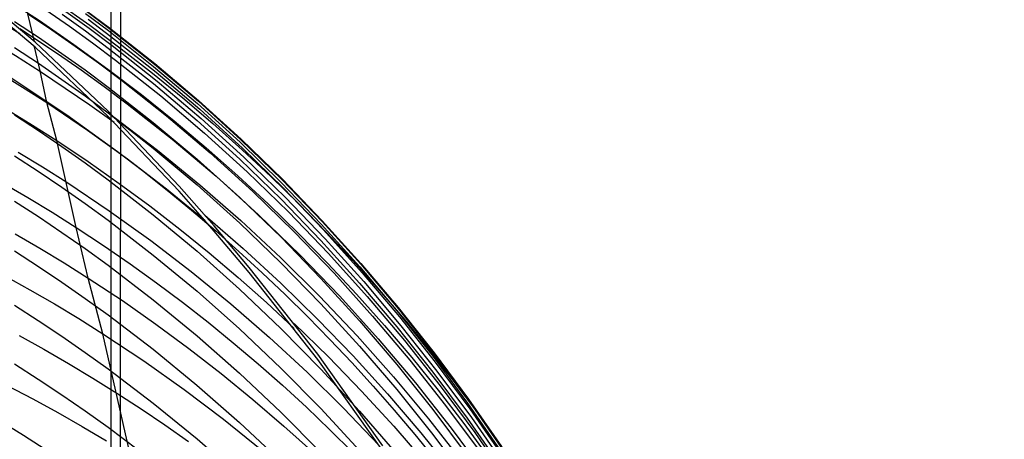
# Model space of a CAD drawing. Extents: x -383 to 1849, y -1185 to -529.
# Tile 206 of 256: x -357.83 to -349.48, y -918.68 to -915.12. Entities that reach past the tile are written whole.
import ezdxf

# ---------------------------------------------------------------- set-up
doc = ezdxf.new("R2010")
doc.units = 0
doc.layers.add('PREDEFINITO', color=7, linetype='CONTINUOUS')

msp = doc.modelspace()

# ---------------------------------------------------------------- linework, layer by layer
at = {"layer": 'PREDEFINITO'}
for p, q in [((-356.95, -878.0517, 395), (-357.0874, -1065.2537, 395)), ((-357.0803, -1079.1328, 420), (-357.0534, -884.99, 420)), ((-357.0803, -1079.1328, 370), (-357.0534, -884.99, 370)), ((-357.7018, -915.3091, 564.0395), (-358.341, -914.7718, 565.5213)), ((-357.7018, -915.3522, 564.0395), (-358.341, -914.8149, 565.5213)), ((-357.7064, -915.3048, 564.0474), (-357.7636, -915.0686, 566.2948)), ((-357.7636, -915.0686, 566.2948), (-357.5614, -915.2041, 566.3044)), ((-357.6115, -915.0347, 568.2488), (-357.4116, -915.1738, 568.255)), ((-357.4735, -915.0727, 581.945), (-357.2762, -915.2146, 581.9279)), ((-357.4402, -915.0488, 570.2), (-357.2428, -915.1915, 570.2026)), ((-357.2736, -915.0654, 574.0766), (-357.0788, -915.2118, 574.0718)), ((-357.2661, -915.0464, 575.8504), (-357.0712, -915.1924, 575.8442)), ((-357.2651, -915.0429, 577.8667), (-357.0702, -915.1887, 577.8569)), ((-358.0369, -915.1082, 564.3288), (-357.8329, -915.2364, 564.3415)), ((-357.8761, -915.1327, 585.9641), (-357.6739, -915.2668, 585.9428)), ((-357.4116, -915.1738, 568.255), (-357.2142, -915.3165, 568.2613)), ((-357.2534, -915.1138, 572.1533), (-357.0586, -915.2602, 572.1521)), ((-357.0702, -915.1887, 577.8569), (-356.6881, -915.4905, 577.8368)), ((-357.8329, -915.1933, 564.3415), (-357.5125, -915.4051, 564.3624)), ((-357.6739, -915.2668, 585.9428), (-357.4741, -915.4045, 585.9211)), ((-357.5614, -915.2041, 566.3044), (-357.3617, -915.3432, 566.3143)), ((-357.2762, -915.2146, 581.9279), (-357.0814, -915.36, 581.9105)), ((-357.2428, -915.1915, 570.2026), (-357.048, -915.3377, 570.2053)), ((-357.0788, -915.2118, 574.0718), (-356.6968, -915.5147, 574.0622)), ((-357.0712, -915.1924, 575.8442), (-356.6891, -915.4948, 575.8319)), ((-357.0586, -915.2602, 572.1521), (-356.6767, -915.5632, 572.1498)), ((-357.8761, -915.354, 587.9567), (-357.6739, -915.4877, 587.9328)), ((-357.6598, -915.5521, 562.4084), (-357.7064, -915.3479, 564.0474)), ((-357.0819, -915.896, 562.5785), (-357.7018, -915.3091, 564.0395)), ((-357.0819, -915.9391, 562.5785), (-357.7018, -915.3522, 564.0395)), ((-357.3617, -915.3432, 566.3143), (-357.1644, -915.4859, 566.3244)), ((-357.2142, -915.3165, 568.2613), (-357.0193, -915.4628, 568.2678)), ((-357.048, -915.3377, 570.2053), (-356.6658, -915.6403, 570.2109)), ((-357.5125, -915.4051, 564.3624), (-357.3129, -915.5438, 564.3759)), ((-357.4741, -915.4045, 585.9211), (-357.2768, -915.5457, 585.8989)), ((-357.0814, -915.36, 581.9105), (-356.6994, -915.6609, 581.8748)), ((-357.6739, -915.4877, 587.9328), (-357.4741, -915.625, 587.9085)), ((-357.1644, -915.4859, 566.3244), (-356.9697, -915.632, 566.3347)), ((-357.0193, -915.4628, 568.2678), (-356.637, -915.7654, 568.2813)), ((-356.6968, -915.5147, 574.0622), (-356.3252, -915.8308, 574.0524)), ((-356.6891, -915.4948, 575.8319), (-356.3174, -915.8103, 575.8194)), ((-356.6881, -915.4905, 577.8368), (-356.3164, -915.8055, 577.8164)), ((-358.0149, -915.5644, 560.4313), (-357.8082, -915.6917, 560.451)), ((-357.6038, -915.8227, 560.4711), (-357.6598, -915.5521, 562.4084)), ((-357.3129, -915.5438, 564.3759), (-357.1157, -915.686, 564.3897)), ((-357.2768, -915.5457, 585.8989), (-357.0819, -915.6904, 585.8764)), ((-356.6767, -915.5632, 572.1498), (-356.3051, -915.8794, 572.1476)), ((-357.8082, -915.6917, 560.451), (-357.6038, -915.8227, 560.4711)), ((-357.4741, -915.625, 587.9085), (-357.2768, -915.7658, 587.8836)), ((-357.1157, -915.686, 564.3897), (-356.921, -915.8317, 564.4038)), ((-357.0819, -915.6904, 585.8764), (-356.6999, -915.99, 585.8301)), ((-356.9697, -915.632, 566.3347), (-356.5879, -915.9344, 566.3559)), ((-356.6994, -915.6609, 581.8748), (-356.3278, -915.9751, 581.838)), ((-356.6658, -915.6403, 570.2109), (-356.294, -915.9561, 570.2169)), ((-357.2768, -915.7658, 587.8836), (-357.082, -915.91, 587.8583)), ((-356.637, -915.7654, 568.2813), (-356.2652, -916.0813, 568.2952)), ((-357.6038, -915.8227, 560.4711), (-357.2578, -916.0566, 560.5066)), ((-357.5187, -916.1448, 558.5435), (-357.6038, -915.8227, 560.4711)), ((-356.921, -915.8317, 564.4038), (-356.5393, -916.1332, 564.4326)), ((-356.3252, -915.8308, 574.0524), (-355.9642, -916.1597, 574.0426)), ((-356.3174, -915.8103, 575.8194), (-355.9564, -916.1386, 575.8069)), ((-356.3164, -915.8055, 577.8164), (-355.9554, -916.1332, 577.7955)), ((-357.9299, -915.8878, 558.4968), (-357.7231, -916.0145, 558.5199)), ((-357.8762, -915.9267, 591.9562), (-357.674, -916.0592, 591.9267)), ((-357.082, -915.91, 587.8583), (-356.6999, -916.2086, 587.8062)), ((-356.4806, -916.5318, 561.1396), (-357.0819, -915.896, 562.5785)), ((-356.4806, -916.5749, 561.1396), (-357.0819, -915.9391, 562.5785)), ((-356.5879, -915.9344, 566.3559), (-356.2165, -916.25, 566.3778)), ((-356.3051, -915.8794, 572.1476), (-355.9442, -916.2083, 572.1455)), ((-357.7231, -916.0145, 558.5199), (-357.5187, -916.1448, 558.5435)), ((-357.0309, -915.9462, 562.4628), (-356.6636, -916.2268, 562.4971)), ((-356.6999, -915.99, 585.8301), (-356.3282, -916.3027, 585.7822)), ((-356.3278, -915.9751, 581.838), (-355.9668, -916.302, 581.8002)), ((-356.294, -915.9561, 570.2169), (-355.9328, -916.2846, 570.2232)), ((-357.674, -916.0592, 591.9267), (-357.4742, -916.1953, 591.8966)), ((-357.2578, -916.0566, 560.5066), (-356.919, -916.3009, 560.5433)), ((-356.2652, -916.0813, 568.2952), (-355.904, -916.41, 568.3097)), ((-357.5187, -916.1448, 558.5435), (-357.2512, -916.3233, 558.5756)), ((-357.3528, -916.8823, 554.7049), (-357.5187, -916.1448, 558.5435)), ((-356.5393, -916.1332, 564.4326), (-356.168, -916.4479, 564.4625)), ((-355.9642, -916.1597, 574.0426), (-355.614, -916.5008, 574.0328)), ((-355.9564, -916.1386, 575.8069), (-355.6062, -916.4791, 575.7942)), ((-355.9554, -916.1332, 577.7955), (-355.6053, -916.4732, 577.7743)), ((-357.8777, -916.2731, 593.9326), (-357.6754, -916.405, 593.9004)), ((-357.8454, -916.2425, 556.568), (-357.6387, -916.3687, 556.5946)), ((-357.4742, -916.1953, 591.8966), (-357.2769, -916.335, 591.8658)), ((-356.6999, -916.2086, 587.8062), (-356.3282, -916.5204, 587.7522)), ((-356.6636, -916.2268, 562.4971), (-356.3056, -916.5194, 562.5325)), ((-356.2165, -916.25, 566.3778), (-355.8558, -916.5783, 566.4005)), ((-355.9442, -916.2083, 572.1455), (-355.5942, -916.5495, 572.1436)), ((-357.2769, -916.335, 591.8658), (-357.0821, -916.478, 591.8344)), ((-357.2512, -916.3233, 558.5756), (-356.9881, -916.508, 558.6084)), ((-356.919, -916.3009, 560.5433), (-356.5877, -916.5555, 560.581)), ((-356.3282, -916.3027, 585.7822), (-355.9671, -916.6281, 585.7327)), ((-355.9668, -916.302, 581.8002), (-355.6167, -916.641, 581.7614)), ((-355.9328, -916.2846, 570.2232), (-355.5825, -916.6254, 570.2298)), ((-357.6754, -916.405, 593.9004), (-357.4755, -916.5404, 593.8675)), ((-357.6387, -916.3687, 556.5946), (-357.4344, -916.4985, 556.6217)), ((-355.904, -916.41, 568.3097), (-355.5537, -916.7509, 568.3248)), ((-357.972, -916.5054, 554.6148), (-357.7633, -916.6274, 554.6442)), ((-357.4344, -916.4985, 556.6217), (-357.0741, -916.7402, 556.6716)), ((-357.0821, -916.478, 591.8344), (-356.7001, -916.7742, 591.7697)), ((-356.9881, -916.508, 558.6084), (-356.7293, -916.6988, 558.6419)), ((-356.3282, -916.5204, 587.7522), (-355.9672, -916.8447, 587.6965)), ((-356.3056, -916.5194, 562.5325), (-355.9571, -916.8237, 562.5689)), ((-356.168, -916.4479, 564.4625), (-355.8074, -916.7752, 564.4933)), ((-355.614, -916.5008, 574.0328), (-355.275, -916.8537, 574.0229)), ((-355.6062, -916.4791, 575.7942), (-355.2673, -916.8313, 575.7815)), ((-355.6053, -916.4732, 577.7743), (-355.2663, -916.8248, 577.7527)), ((-357.4755, -916.5404, 593.8675), (-357.2781, -916.6792, 593.8338)), ((-356.5877, -916.5555, 560.581), (-356.2641, -916.8199, 560.6199)), ((-356.1835, -916.8693, 560.4295), (-356.4806, -916.5318, 561.1396)), ((-356.1835, -916.9124, 560.4295), (-356.4806, -916.5749, 561.1396)), ((-355.8558, -916.5783, 566.4005), (-355.5059, -916.9188, 566.4238)), ((-355.5942, -916.5495, 572.1436), (-355.2554, -916.9024, 572.1417)), ((-357.8767, -916.6582, 595.8951), (-357.6745, -916.7893, 595.8602)), ((-357.7633, -916.6274, 554.6442), (-357.5569, -916.7531, 554.6742)), ((-357.2781, -916.6792, 593.8338), (-357.0831, -916.8215, 593.7995)), ((-355.9671, -916.6281, 585.7327), (-355.6168, -916.9656, 585.6819)), ((-355.6167, -916.641, 581.7614), (-355.2776, -916.9918, 581.7216)), ((-355.5825, -916.6254, 570.2298), (-355.2433, -916.9778, 570.2367)), ((-357.5569, -916.7531, 554.6742), (-357.3528, -916.8823, 554.7049)), ((-357.0741, -916.7402, 556.6716), (-356.7218, -916.9933, 556.7231)), ((-356.7293, -916.6988, 558.6419), (-356.4751, -916.8956, 558.6762)), ((-356.7001, -916.7742, 591.7697), (-356.3285, -917.0834, 591.7026)), ((-356.2641, -916.7768, 560.6199), (-355.9366, -917.0612, 560.6612)), ((-355.8074, -916.7752, 564.4933), (-355.4577, -917.1147, 564.5249)), ((-355.5537, -916.7509, 568.3248), (-355.2145, -917.1036, 568.3403)), ((-357.6745, -916.7893, 595.8602), (-357.4747, -916.9238, 595.8246)), ((-357.0831, -916.8215, 593.7995), (-356.7009, -917.1161, 593.7287)), ((-355.9672, -916.8447, 587.6965), (-355.6169, -917.1812, 587.6392)), ((-355.9571, -916.8237, 562.5689), (-355.6184, -917.1393, 562.6064)), ((-355.275, -916.8537, 574.0229), (-354.9473, -917.2178, 574.0129)), ((-355.2673, -916.8313, 575.7815), (-354.9398, -917.1947, 575.7688)), ((-355.2663, -916.8248, 577.7527), (-354.9388, -917.1877, 577.7308)), ((-357.8706, -916.9365, 552.699), (-357.662, -917.0579, 552.7318)), ((-357.4747, -916.9238, 595.8246), (-357.2773, -917.0619, 595.7882)), ((-357.3528, -916.8823, 554.7049), (-357.1228, -917.0342, 554.7405)), ((-357.2516, -917.3117, 552.7994), (-357.3528, -916.8823, 554.7049)), ((-356.4751, -916.8956, 558.6762), (-356.2254, -917.0983, 558.7112)), ((-355.8864, -917.2208, 559.7261), (-356.1835, -916.8693, 560.4295)), ((-355.8864, -917.2639, 559.7261), (-356.1835, -916.9124, 560.4295)), ((-355.5059, -916.9188, 566.4238), (-355.1672, -917.271, 566.4478)), ((-355.2554, -916.9024, 572.1417), (-354.9279, -917.2665, 572.14)), ((-356.7218, -916.9933, 556.7231), (-356.3777, -917.2573, 556.7761)), ((-355.6168, -916.9656, 585.6819), (-355.2777, -917.3148, 585.6297)), ((-355.2776, -916.9918, 581.7216), (-354.95, -917.3539, 581.6809)), ((-355.2433, -916.9778, 570.2367), (-354.9155, -917.3415, 570.244)), ((-357.877, -917.0819, 597.844), (-357.6748, -917.2125, 597.8066)), ((-357.662, -917.0579, 552.7318), (-357.4556, -917.183, 552.7653)), ((-357.2773, -917.0619, 595.7882), (-357.0825, -917.2034, 595.751)), ((-357.1228, -917.0342, 554.7405), (-356.8961, -917.1908, 554.7769)), ((-356.3285, -917.0834, 591.7026), (-355.9675, -917.4051, 591.6333)), ((-356.2254, -917.0983, 558.7112), (-355.9804, -917.3066, 558.747)), ((-355.9366, -917.0612, 560.6612), (-355.6176, -917.3556, 560.7036)), ((-355.2145, -917.1036, 568.3403), (-354.8867, -917.4675, 568.3563)), ((-357.4556, -917.183, 552.7653), (-357.2516, -917.3117, 552.7994)), ((-356.8961, -917.1908, 554.7769), (-356.6725, -917.3519, 554.814)), ((-356.7009, -917.1161, 593.7287), (-356.3291, -917.4237, 593.6553)), ((-355.6184, -917.1393, 562.6064), (-355.2897, -917.4658, 562.6448)), ((-355.6169, -917.1812, 587.6392), (-355.2778, -917.5293, 587.5803)), ((-355.4577, -917.1147, 564.5249), (-355.1191, -917.4659, 564.5574)), ((-354.9398, -917.1947, 575.7688), (-354.6239, -917.5689, 575.756)), ((-354.9388, -917.1877, 577.7308), (-354.6229, -917.5614, 577.7087)), ((-357.6748, -917.2125, 597.8066), (-357.475, -917.3465, 597.7683)), ((-357.0825, -917.2034, 595.751), (-356.7004, -917.4962, 595.6744)), ((-356.3777, -917.2573, 556.7761), (-356.0419, -917.5319, 556.8306)), ((-355.3043, -917.9592, 558.3388), (-355.8864, -917.2208, 559.7261)), ((-355.3043, -918.0023, 558.3388), (-355.8864, -917.2639, 559.7261)), ((-355.1672, -917.271, 566.4478), (-354.8399, -917.6345, 566.4725)), ((-354.9473, -917.2178, 574.0129), (-354.6312, -917.5927, 574.003)), ((-354.9279, -917.2665, 572.14), (-354.612, -917.6414, 572.1384)), ((-357.9576, -917.294, 550.76), (-357.747, -917.4112, 550.7955)), ((-357.475, -917.3465, 597.7683), (-357.2777, -917.484, 597.7291)), ((-357.2516, -917.3117, 552.7994), (-356.9618, -917.5036, 552.8498)), ((-357.1287, -917.7843, 550.9061), (-357.2516, -917.3117, 552.7994)), ((-356.6725, -917.3519, 554.814), (-356.4523, -917.5174, 554.8518)), ((-355.9804, -917.3066, 558.747), (-355.7401, -917.5205, 558.7833)), ((-355.6176, -917.3556, 560.7036), (-355.3073, -917.6595, 560.7469)), ((-355.2777, -917.3148, 585.6297), (-354.95, -917.6752, 585.5762)), ((-354.95, -917.3539, 581.6809), (-354.6339, -917.7267, 581.6394)), ((-354.9155, -917.3415, 570.244), (-354.5992, -917.716, 570.2515)), ((-357.747, -917.4112, 550.7955), (-357.5386, -917.5319, 550.8317)), ((-356.3291, -917.4237, 593.6553), (-355.9679, -917.7439, 593.5794)), ((-355.9675, -917.4051, 591.6333), (-355.6174, -917.7389, 591.5617)), ((-357.2777, -917.484, 597.7291), (-357.0829, -917.6249, 597.6891)), ((-356.9618, -917.5036, 552.8498), (-356.6772, -917.7028, 552.9014)), ((-356.7004, -917.4962, 595.6744), (-356.3287, -917.802, 595.5948)), ((-356.4523, -917.5174, 554.8518), (-356.2354, -917.6873, 554.8902)), ((-355.7401, -917.5205, 558.7833), (-355.5045, -917.7398, 558.8204)), ((-355.2897, -917.4658, 562.6448), (-354.9711, -917.8026, 562.6841)), ((-355.1191, -917.4659, 564.5574), (-354.7919, -917.8282, 564.5907)), ((-354.8867, -917.4675, 568.3563), (-354.5705, -917.8422, 568.3727)), ((-357.8774, -917.5428, 599.7817), (-357.675, -917.6726, 599.7417)), ((-357.5386, -917.5319, 550.8317), (-357.3325, -917.6563, 550.8685)), ((-356.0419, -917.5319, 556.8306), (-355.7147, -917.8167, 556.8865)), ((-355.2778, -917.5293, 587.5803), (-354.9501, -917.8886, 587.5198)), ((-354.6312, -917.5927, 574.003), (-354.327, -917.9779, 573.993)), ((-354.6239, -917.5689, 575.756), (-354.3198, -917.9534, 575.7432)), ((-354.6229, -917.5614, 577.7087), (-354.319, -917.9453, 577.6863)), ((-357.675, -917.6726, 599.7417), (-357.4751, -917.8058, 599.7008)), ((-357.3325, -917.6563, 550.8685), (-357.1287, -917.7843, 550.9061)), ((-357.0829, -917.6249, 597.6891), (-356.701, -917.9167, 597.6066)), ((-356.2354, -917.6873, 554.8902), (-356.0218, -917.8614, 554.9294)), ((-355.3073, -917.6595, 560.7469), (-355.006, -917.9727, 560.7913)), ((-354.95, -917.6752, 585.5762), (-354.6338, -918.0463, 585.5215)), ((-354.8399, -917.6345, 566.4725), (-354.5243, -918.0087, 566.4977)), ((-354.612, -917.6414, 572.1384), (-354.308, -918.0265, 572.1369)), ((-356.6772, -917.7028, 552.9014), (-356.3977, -917.9091, 552.9542)), ((-355.9679, -917.7439, 593.5794), (-355.6176, -918.076, 593.501)), ((-355.6174, -917.7389, 591.5617), (-355.2784, -918.0843, 591.4881)), ((-355.5045, -917.6967, 558.8204), (-355.2153, -917.9798, 558.8678)), ((-354.6339, -917.7267, 581.6394), (-354.3297, -918.1097, 581.5971)), ((-354.5992, -917.716, 570.2515), (-354.2948, -918.1008, 570.2593)), ((-357.8375, -917.8002, 548.8607), (-357.627, -917.9167, 548.8995)), ((-357.4751, -917.8058, 599.7008), (-357.2777, -917.9424, 599.659)), ((-357.1287, -917.7843, 550.9061), (-356.7797, -918.0156, 550.9732)), ((-356.8934, -918.8211, 547.1422), (-357.1287, -917.7843, 550.9061)), ((-356.3287, -917.802, 595.5948), (-355.9676, -918.1202, 595.5125)), ((-356.0218, -917.8614, 554.9294), (-355.8117, -918.0397, 554.9692)), ((-355.7147, -917.8167, 556.8865), (-355.3962, -918.1115, 556.9438)), ((-354.9711, -917.8026, 562.6841), (-354.6629, -918.1495, 562.7243)), ((-354.7919, -917.8282, 564.5907), (-354.4764, -918.2013, 564.6248)), ((-354.5705, -917.8422, 568.3727), (-354.2662, -918.2272, 568.3895)), ((-357.627, -917.9167, 548.8995), (-357.4188, -918.0367, 548.939)), ((-357.2777, -917.9424, 599.659), (-357.0828, -918.0824, 599.6163)), ((-356.701, -917.9167, 597.6066), (-356.3293, -918.2212, 597.521)), ((-356.3977, -917.9091, 552.9542), (-356.1236, -918.1224, 553.0083)), ((-354.9501, -917.8886, 587.5198), (-354.6339, -918.2586, 587.4579)), ((-354.319, -917.9453, 577.6863), (-354.0271, -918.339, 577.6636)), ((-356.7797, -918.0156, 550.9732), (-356.4383, -918.2575, 551.0423)), ((-354.752, -918.7362, 556.9757), (-355.3043, -917.9592, 558.3388)), ((-354.752, -918.7793, 556.9757), (-355.3043, -918.0023, 558.3388)), ((-355.2153, -917.9798, 558.8678), (-354.9338, -918.271, 558.9162)), ((-355.006, -917.9727, 560.7913), (-354.7136, -918.2948, 560.8365)), ((-354.5243, -918.0087, 566.4977), (-354.2205, -918.3931, 566.5236)), ((-354.327, -917.9779, 573.993), (-354.0348, -918.3728, 573.983)), ((-354.3198, -917.9534, 575.7432), (-354.028, -918.3477, 575.7304)), ((-354.308, -918.0265, 572.1369), (-354.0161, -918.4214, 572.1356)), ((-357.8774, -918.0408, 601.7099), (-357.675, -918.1696, 601.6675)), ((-357.4188, -918.0367, 548.939), (-357.2128, -918.1603, 548.9792)), ((-357.0828, -918.0824, 599.6163), (-356.7006, -918.3724, 599.5282)), ((-355.8117, -918.0397, 554.9692), (-355.6051, -918.2221, 555.0096)), ((-355.6176, -918.076, 593.501), (-355.2784, -918.4197, 593.4203)), ((-355.3962, -918.1115, 556.9438), (-355.0865, -918.4158, 557.0024)), ((-355.2784, -918.0843, 591.4881), (-354.9507, -918.4407, 591.4126)), ((-354.6338, -918.0463, 585.5215), (-354.3295, -918.4276, 585.4656)), ((-354.3297, -918.1097, 581.5971), (-354.0376, -918.5025, 581.5541)), ((-354.2948, -918.1008, 570.2593), (-354.0025, -918.4953, 570.2673)), ((-358.1483, -918.1161, 546.8876), (-357.7211, -918.3368, 546.9691)), ((-357.675, -918.1696, 601.6675), (-357.4751, -918.302, 601.624)), ((-357.2128, -918.1603, 548.9792), (-357.0093, -918.2875, 549.0203)), ((-356.1236, -918.1224, 553.0083), (-355.8549, -918.3425, 553.0635)), ((-355.9676, -918.1202, 595.5125), (-355.6173, -918.4503, 595.4275)), ((-354.6629, -918.1495, 562.7243), (-354.3653, -918.5059, 562.7653)), ((-356.4383, -918.2575, 551.0423), (-356.1045, -918.5096, 551.1134)), ((-356.3293, -918.2212, 597.521), (-355.9683, -918.5382, 597.4324)), ((-355.6051, -918.2221, 555.0096), (-355.4019, -918.4086, 555.0506)), ((-354.9338, -918.271, 558.9162), (-354.6603, -918.57, 558.9655)), ((-354.6339, -918.2586, 587.4579), (-354.3296, -918.6387, 587.3947)), ((-354.4764, -918.2013, 564.6248), (-354.1727, -918.5846, 564.6595)), ((-354.2662, -918.2272, 568.3895), (-353.974, -918.622, 568.4068)), ((-357.7211, -918.3368, 546.9691), (-357.5108, -918.4525, 547.0112)), ((-357.4751, -918.302, 601.624), (-357.2776, -918.4378, 601.5795)), ((-357.0093, -918.2875, 549.0203), (-356.804, -918.421, 549.0629)), ((-355.8549, -918.3425, 553.0635), (-355.5917, -918.5692, 553.1199)), ((-354.7136, -918.2948, 560.8365), (-354.4306, -918.6255, 560.8826)), ((-354.028, -918.3477, 575.7304), (-353.7485, -918.7512, 575.7175)), ((-354.0271, -918.339, 577.6636), (-353.7477, -918.742, 577.6407)), ((-357.2776, -918.4378, 601.5795), (-357.0827, -918.5769, 601.5341)), ((-356.804, -918.421, 549.0629), (-356.6013, -918.5581, 549.1064)), ((-356.7006, -918.3724, 599.5282), (-356.3288, -918.6751, 599.4367)), ((-355.4019, -918.4086, 555.0506), (-355.2023, -918.5989, 555.0922)), ((-355.2784, -918.4197, 593.4203), (-354.9506, -918.7744, 593.3374)), ((-355.0865, -918.4158, 557.0024), (-354.7859, -918.7294, 557.0622)), ((-354.9507, -918.4407, 591.4126), (-354.6346, -918.8078, 591.3351)), ((-354.3295, -918.4276, 585.4656), (-354.0373, -918.8186, 585.4086)), ((-354.2205, -918.3931, 566.5236), (-353.9288, -918.7872, 566.5499)), ((-354.0348, -918.3728, 573.983), (-353.755, -918.7771, 573.9731)), ((-354.0161, -918.4214, 572.1356), (-353.7366, -918.8256, 572.1344)), ((-357.5108, -918.4525, 547.0112), (-357.3027, -918.5718, 547.054)), ((-356.1045, -918.5096, 551.1134), (-355.7786, -918.7716, 551.1863)), ((-355.6173, -918.4503, 595.4275), (-355.2781, -918.7919, 595.34)), ((-354.3653, -918.5059, 562.7653), (-354.0785, -918.8715, 562.8071)), ((-354.0376, -918.5025, 581.5541), (-353.7579, -918.9045, 581.5103)), ((-354.0025, -918.4953, 570.2673), (-353.7226, -918.8991, 570.2756)), ((-357.3027, -918.5718, 547.054), (-357.0969, -918.6946, 547.0977)), ((-357.0827, -918.5769, 601.5341), (-356.7005, -918.8651, 601.4404)), ((-356.6013, -918.5581, 549.1064), (-356.4012, -918.6988, 549.1505)), ((-355.9683, -918.5382, 597.4324), (-355.6182, -918.8671, 597.3409)), ((-355.5917, -918.5692, 553.1199), (-355.3341, -918.8024, 553.1774)), ((-355.2023, -918.5989, 555.0922), (-355.0064, -918.793, 555.1344)), ((-354.6603, -918.57, 558.9655), (-354.3948, -918.8764, 559.0157)), ((-354.1727, -918.5846, 564.6595), (-353.8812, -918.9776, 564.695)), ((-356.3288, -918.6751, 599.4367), (-355.9676, -918.9902, 599.342)), ((-354.4306, -918.6255, 560.8826), (-354.1569, -918.9644, 560.9295)), ((-354.3296, -918.6387, 587.3947), (-354.0374, -919.0286, 587.3302)), ((-353.974, -918.622, 568.4068), (-353.6942, -919.026, 568.4244))]:
    msp.add_line(p, q, dxfattribs=at)
at = {"layer": 'PREDEFINITO', "extrusion": (0.015277, -0.101694, -0.994698)}
msp.add_arc((-499.6835, 916.7769, -471.7844), 14.997, 132.05505, 314.63656, dxfattribs=at)
at = {"layer": 'PREDEFINITO', "extrusion": (-0.016803, 0.114563, -0.993274)}
msp.add_arc((496.7709, -791.198, -678.8751), 14.9417, 95.84327, 275.27872, dxfattribs=at)
at = {"layer": 'PREDEFINITO', "extrusion": (-0.016824, 0.171811, -0.984986)}
msp.add_arc((454.776, -773.055, -732.399), 14.9608, 82.65115, 280.09999, dxfattribs=at)
at = {"layer": 'PREDEFINITO', "extrusion": (-0.016915, 0.074595, -0.99707)}
msp.add_arc((562.0337, -776.5876, -640.4484), 14.9382, 107.32431, 274.63425, dxfattribs=at)
at = {"layer": 'PREDEFINITO', "extrusion": (-0.016833, 0.307513, -0.951395)}
msp.add_arc((416.4254, -680.2015, -850.7398), 14.979, 55.83898, 295.27303, dxfattribs=at)
at = {"layer": 'PREDEFINITO', "extrusion": (-0.016807, 0.326121, -0.945179)}
msp.add_arc((413.5432, -664.5931, -866.0818), 14.9744, 51.68409, 297.64988, dxfattribs=at)

doc.saveas('drawing.dxf')
